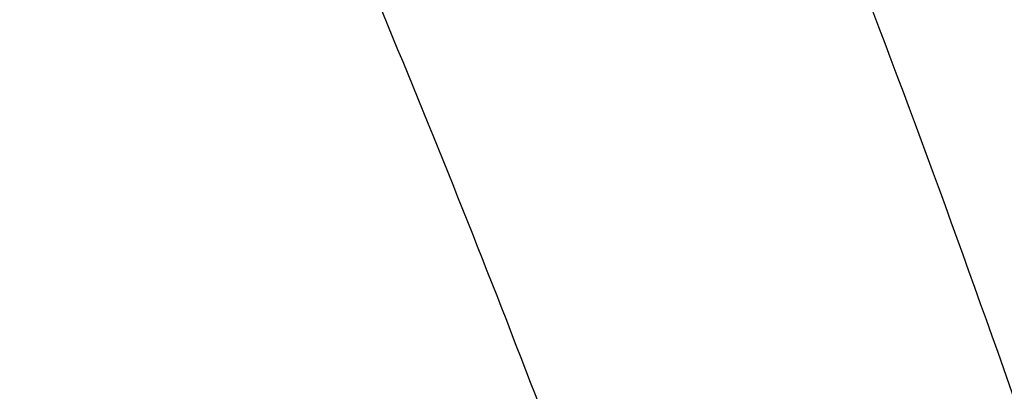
# Model space of a CAD drawing. Header units: millimetres. Extents: x 0 to 297, y 0 to 210.
# Tile 99 of 256: x 141.6951 to 141.7271, y 93.7447 to 93.7568. Entities that reach past the tile are written whole.
import ezdxf

# ---------------------------------------------------------------- set-up
doc = ezdxf.new("R2010")
doc.units = ezdxf.units.MM
doc.header["$LTSCALE"] = 16.335
doc.layers.get('0').update_dxf_attribs({"linetype": 'CONTINUOUS'})
for name, color, linetype in [('01_GLOBAL', 7, 'CONTINUOUS'), ('INTFCLR_1', 7, 'CONTINUOUS'), ('INTFCLR_144815', 7, 'CONTINUOUS')]:
    doc.layers.add(name, color=color, linetype=linetype)

msp = doc.modelspace()

# ---------------------------------------------------------------- linework, layer by layer
at = {"color": 7, "linetype": 'Continuous'}
msp.add_circle((142.5788034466, 92.2083412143), 3.42, dxfattribs=at)
at = {"color": 9, "linetype": 'Continuous'}
msp.add_arc((142.5788034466, 92.2083412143), 3.3761688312, 92.9674534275, 177.0325465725, dxfattribs=at)
at = {"layer": '01_GLOBAL', "color": 7, "linetype": 'Continuous'}
msp.add_circle((142.5788034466, 92.2083412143), 3.465, dxfattribs=at)
at = {"layer": 'INTFCLR_1', "color": 6, "linetype": 'Continuous'}
for radius in [0.5431065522, 0.5161422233]:
    msp.add_arc((141.273551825, 93.5765928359), radius, 270, 90.00000002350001, dxfattribs=at)
at = {"layer": 'INTFCLR_1', "color": 9, "linetype": 'Continuous'}
msp.add_arc((141.273551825, 93.5765928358), 0.4693968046, 20.8695998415, 24.2438267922, dxfattribs=at)
for points, knots in [([(141.7564146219, 93.4086508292), (141.7574831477, 93.41155839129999), (141.7595771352, 93.4174295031), (141.7635668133, 93.42933601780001), (141.7700402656, 93.45070775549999), (141.7760428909, 93.4757920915), (141.7800065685, 93.49821100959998), (141.7816728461, 93.5096585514), (141.7825328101, 93.5162796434), (141.7845176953, 93.5329021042), (141.7865801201, 93.56130459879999), (141.786249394, 93.5948145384), (141.7846909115, 93.6165304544), (141.783710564, 93.6265576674), (141.7829887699, 93.6332267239), (141.7807586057, 93.6512265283), (141.7756949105, 93.6800492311), (141.7683980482, 93.70818923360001), (141.7631787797, 93.72489102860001), (141.7612158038, 93.7308650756), (141.7582294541, 93.7396651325), (141.7514922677, 93.75806300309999), (141.7398577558, 93.7850653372), (141.7266081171, 93.8105758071), (141.7173713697, 93.8262776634), (141.7130543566, 93.8332672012), (141.7101864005, 93.83782329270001), (141.7024300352, 93.84980584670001), (141.6894327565, 93.86819606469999), (141.6713790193, 93.8905837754), (141.6560874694, 93.9073650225), (141.64540551, 93.9180914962), (141.6394993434, 93.9237707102), (141.6313044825, 93.931429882), (141.6198341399, 93.9414587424), (141.6074179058, 93.951189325), (141.5999877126, 93.9564732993), (141.5969902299, 93.95850233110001), (141.595231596, 93.95966887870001), (141.5931919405, 93.96097975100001), (141.5909359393, 93.9623581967), (141.5889565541, 93.9634935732), (141.587260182, 93.9643827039), (141.5858677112, 93.96502951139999), (141.5847587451, 93.9654250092), (141.5839916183, 93.9656040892), (141.5833474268, 93.9655067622), (141.5832219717, 93.96490050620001), (141.5835311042, 93.9642303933), (141.5840679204, 93.963301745), (141.5849352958, 93.96213278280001), (141.5860911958, 93.9607075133), (141.587545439, 93.9590358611), (141.5892822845, 93.9571169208), (141.5909074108, 93.95536848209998), (141.5923395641, 93.9538455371), (141.5948337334, 93.9512100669), (141.5989725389, 93.94688354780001), (141.6073909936, 93.9380497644), (141.6165855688, 93.9281391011), (141.6249614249, 93.9186667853), (141.6301387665, 93.9126434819), (141.6384641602, 93.90275559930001), (141.6512098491, 93.88673181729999), (141.6679191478, 93.8634190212), (141.680013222, 93.8443873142), (141.6879313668, 93.83084055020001), (141.6933038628, 93.8213126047), (141.702572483, 93.8039212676), (141.7149508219, 93.7776586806), (141.7234902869, 93.75576266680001), (141.7274621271, 93.7444100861)], [0, 0, 0, 0, 0.0103790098, 0.0208837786, 0.0420711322, 0.08518383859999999, 0.1071959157, 0.1183352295, 0.1239409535, 0.1295662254, 0.1744257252, 0.2192335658, 0.2417179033, 0.2473538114, 0.2529901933, 0.2641930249, 0.3081221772, 0.3509242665, 0.3614865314, 0.3667493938, 0.3719931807, 0.3926229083, 0.4323809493, 0.4704125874, 0.488853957, 0.4934075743, 0.4979380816, 0.506891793, 0.541232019, 0.5733300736, 0.6031972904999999, 0.6172524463, 0.624045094, 0.6306497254, 0.6548348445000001, 0.6750681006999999, 0.6834748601, 0.6853777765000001, 0.68719583, 0.6905456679, 0.6935010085, 0.6960526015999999, 0.698191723, 0.6999112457, 0.7012080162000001, 0.7020916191, 0.7026257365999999, 0.703100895, 0.7038825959, 0.7050751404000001, 0.7066972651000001, 0.7087491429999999, 0.7112254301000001, 0.7141189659, 0.7174213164, 0.7192231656, 0.7211235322, 0.729579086, 0.7392841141, 0.7620097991, 0.7748694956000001, 0.7816475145, 0.7886215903, 0.818178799, 0.8502213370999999, 0.88468242, 0.8936821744, 0.9027945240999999, 0.9213302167, 0.9597016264, 1, 1, 1, 1]), ([(141.7358975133, 93.7436438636), (141.7318460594, 93.75494918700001), (141.7231341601, 93.77675420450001), (141.7105173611, 93.8028824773), (141.701072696, 93.8201805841), (141.6955966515, 93.82965989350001), (141.6875212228, 93.8431449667), (141.6751867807, 93.86208759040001), (141.6581544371, 93.8852759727), (141.6451671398, 93.9012055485), (141.6366834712, 93.91103453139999), (141.6314052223, 93.91702430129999), (141.6228646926, 93.9264441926), (141.613493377, 93.93629262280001), (141.6049081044, 93.9450718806), (141.6006923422, 93.9493632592), (141.5981418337, 93.9519877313), (141.5966958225, 93.9534819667), (141.5943954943, 93.9559082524), (141.5923320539, 93.9580569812), (141.5877441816, 93.9635930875), (141.589474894, 93.9635928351)], [0, 0, 0, 0, 0.1351411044, 0.2639657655, 0.326251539, 0.3568857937, 0.3871506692, 0.5031238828, 0.6110823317, 0.7107727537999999, 0.7343091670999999, 0.7571888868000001, 0.8006105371, 0.8773801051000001, 0.9101731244, 0.9387430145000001, 0.9451630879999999, 0.9512497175, 0.9624026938, 0.9805243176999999, 1, 1, 1, 1]), ([(141.589474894, 93.9635928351), (141.5901302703, 93.9635927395), (141.5934664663, 93.96227294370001), (141.5972968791, 93.9600325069), (141.6010154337, 93.95769364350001), (141.6028021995, 93.9565296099), (141.6058484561, 93.95450638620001), (141.6133970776, 93.94924141), (141.6260174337, 93.93955065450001), (141.6376862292, 93.9295595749), (141.6460232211, 93.9219302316), (141.6520280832, 93.91627713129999), (141.6628847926, 93.9056050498), (141.6784293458, 93.8889099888), (141.6967876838, 93.8666341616), (141.7100118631, 93.8483278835), (141.7179037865, 93.83639944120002), (141.7208202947, 93.8318664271), (141.7252087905, 93.8249149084), (141.734595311, 93.80930459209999), (141.748064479, 93.7839377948), (141.7598995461, 93.7570716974), (141.766753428, 93.7387640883), (141.7697904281, 93.7300101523), (141.7717861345, 93.7240691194), (141.7770905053, 93.7074658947), (141.7845086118, 93.67948795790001), (141.7896594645, 93.6508151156), (141.7919274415, 93.6329110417), (141.7926613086, 93.62627893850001), (141.793657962, 93.61630821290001), (141.795242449, 93.59471460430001), (141.7955788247, 93.5613875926), (141.7934815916, 93.5331432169), (141.7914638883, 93.5166159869), (141.7905895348, 93.51003151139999), (141.788895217, 93.4986462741), (141.7848639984, 93.4763451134), (141.7787596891, 93.4513974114), (141.7721799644, 93.4301501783), (141.768123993, 93.4183101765), (141.7659952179, 93.41247182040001), (141.7649089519, 93.40958046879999)], [0, 0, 0, 0, 0.0031306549, 0.0166311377, 0.0214593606, 0.0240790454, 0.0268205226, 0.0389267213, 0.0680356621, 0.1027866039, 0.1122691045, 0.1220183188, 0.1421809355, 0.1849822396, 0.2309158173, 0.2799873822, 0.2927706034, 0.2992370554, 0.3057353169, 0.3320403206, 0.3862319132, 0.4428084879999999, 0.4721383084, 0.4795908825, 0.487069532, 0.5020757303, 0.5628487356, 0.6251729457, 0.6410612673, 0.6490543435, 0.6570463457, 0.6889269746, 0.7524526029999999, 0.8160592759, 0.8240370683, 0.8319876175, 0.8477879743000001, 0.8790177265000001, 0.9402188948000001, 0.970317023, 0.9852457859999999, 1, 1, 1, 1]), ([(141.7253905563, 93.6877906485), (141.724973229, 93.6893901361), (141.7243076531, 93.6917758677), (141.7233398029, 93.6949255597), (141.7218420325, 93.6995075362), (141.71935493, 93.70610872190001), (141.7163531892, 93.7124181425), (141.7141387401, 93.7163786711), (141.7126401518, 93.71889539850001), (141.7099336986, 93.7230254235), (141.7056479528, 93.7283995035), (141.7011888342, 93.7325606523), (141.6980236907, 93.734972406), (141.695867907, 93.73648312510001), (141.6919530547, 93.73889649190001), (141.6859110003, 93.74171273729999), (141.6801357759, 93.7434979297), (141.6761363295, 93.74444243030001), (141.6733675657, 93.74502009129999), (141.6683827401, 93.7458769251), (141.6610182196, 93.74667350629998), (141.653474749, 93.74705854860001), (141.6480509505, 93.74718271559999), (141.6448667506, 93.74721970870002), (141.6399940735, 93.7472449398), (141.6326138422, 93.74717676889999), (141.6226920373, 93.74696573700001), (141.6160338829, 93.74678616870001), (141.6126829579, 93.7466869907)], [0, 0, 0, 0, 0.0346278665, 0.051871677, 0.0690216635, 0.135606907, 0.1994957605, 0.215141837, 0.2306514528, 0.2608466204, 0.3185308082, 0.3741944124, 0.3880448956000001, 0.4018755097, 0.4293241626, 0.4842905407, 0.5409817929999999, 0.5556132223, 0.5703744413, 0.6002237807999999, 0.6615312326, 0.7254044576, 0.7584008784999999, 0.7751754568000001, 0.7921112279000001, 0.8604747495, 0.9297738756, 1, 1, 1, 1])]:
    msp.add_open_spline(points, degree=3, knots=knots, dxfattribs=at)
at = {"layer": 'INTFCLR_1', "color": 6, "linetype": 'Continuous'}
for points, knots in [([(141.6277114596, 93.9635928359), (141.62722335, 93.9635928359), (141.6272941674, 93.9616186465), (141.6286240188, 93.9602168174), (141.6303773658, 93.9574436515), (141.6330579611, 93.9541787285), (141.636536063, 93.9498851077), (141.6409148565, 93.9446589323), (141.6460561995, 93.938503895), (141.6515635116, 93.9318371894), (141.6570035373, 93.92513003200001), (141.6620669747, 93.9187433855), (141.6667156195, 93.9127488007), (141.6709428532, 93.907173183), (141.6747632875, 93.9020253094), (141.678203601, 93.89729346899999), (141.6812975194, 93.892957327), (141.684076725, 93.8889918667), (141.6865629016, 93.8853864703), (141.6887839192, 93.8821174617), (141.6907670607, 93.879157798), (141.6925435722, 93.87647309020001), (141.6941233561, 93.874058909), (141.6955259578, 93.8718932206), (141.6967707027, 93.86995357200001), (141.6978866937, 93.8681999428), (141.6988796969, 93.86662771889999), (141.6997620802, 93.86522135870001), (141.7005836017, 93.8639042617), (141.7014128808, 93.86256652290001), (141.7023097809, 93.86111046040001), (141.7032931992, 93.8595026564), (141.7043734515, 93.85772284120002), (141.7055619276, 93.8557478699), (141.706875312, 93.8535443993), (141.7083246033, 93.8510862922), (141.7099237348, 93.84834019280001), (141.7116817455, 93.8452798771), (141.7136163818, 93.8418602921), (141.7157436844, 93.8380349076), (141.7180830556, 93.833744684), (141.7206593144, 93.82891480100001), (141.7234900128, 93.82347305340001), (141.726590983, 93.8173359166), (141.7299816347, 93.810401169), (141.7336899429, 93.8025259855), (141.7377398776, 93.7935382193), (141.7421529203, 93.78321811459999), (141.7469453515, 93.7713014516), (141.7521299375, 93.7574106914), (141.7576364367, 93.74122679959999), (141.7631009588, 93.7231958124), (141.7681397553, 93.7040775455), (141.7724835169, 93.68473862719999), (141.7760959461, 93.6653468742), (141.7789762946, 93.645979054), (141.7811396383, 93.6266321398), (141.78259316, 93.6073517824), (141.7833500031, 93.5881192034), (141.7834187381, 93.5689647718), (141.782807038, 93.54987085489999), (141.7815194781, 93.5308399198), (141.7795595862, 93.51188722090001), (141.7769236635, 93.4929746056), (141.7736112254, 93.47412732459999), (141.7696058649, 93.4553044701), (141.7649044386, 93.43652991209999), (141.7595680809, 93.41806413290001), (141.7539109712, 93.4008043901), (141.7483372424, 93.3854818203), (141.7431614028, 93.3723954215), (141.7384031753, 93.3611505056), (141.7340415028, 93.3514143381), (141.7300563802, 93.34293319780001), (141.7264192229, 93.3354991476), (141.7231040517, 93.3289574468), (141.7200858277, 93.32318225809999), (141.7173473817, 93.3180790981), (141.7148681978, 93.3135654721), (141.7126227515, 93.30956018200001), (141.7105887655, 93.305996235), (141.7087453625, 93.3028169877), (141.7070795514, 93.29998482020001), (141.705579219, 93.29746570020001), (141.7042282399, 93.2952218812), (141.7030062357, 93.2932118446), (141.701896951, 93.29140311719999), (141.7008702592, 93.2897422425), (141.6998448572, 93.28809591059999), (141.698741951, 93.2863382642), (141.697495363, 93.2843681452), (141.6960930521, 93.28217288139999), (141.6945138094, 93.27972619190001), (141.6927331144, 93.2769994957), (141.6907308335, 93.2739717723), (141.6884841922, 93.27062245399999), (141.6859642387, 93.26692415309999), (141.6831423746, 93.2628508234), (141.6799866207, 93.2583791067), (141.6764721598, 93.2534967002), (141.6725652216, 93.248182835), (141.668231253, 93.2424190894), (141.6634587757, 93.2362207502), (141.6582464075, 93.2296072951), (141.6526341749, 93.2226555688), (141.646910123, 93.21570810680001), (141.6415439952, 93.20927720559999), (141.6369559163, 93.20380754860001), (141.633315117, 93.19932400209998), (141.6305101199, 93.19592415), (141.6286771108, 93.1930397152), (141.6273060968, 93.1916061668), (141.6272194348, 93.1895928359), (141.6277114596, 93.1895928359)], [0, 0, 0, 0, 0.0017146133, 0.0041239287, 0.0077631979, 0.0127375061, 0.019147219, 0.0271011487, 0.0367138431, 0.0473099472, 0.0574795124, 0.0670486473, 0.07593967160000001, 0.0841262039, 0.0916267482, 0.0984583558, 0.1046766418, 0.1103381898, 0.1154683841, 0.1200606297, 0.1242209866, 0.1279830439, 0.1313690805, 0.1343557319, 0.1370466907, 0.1394649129, 0.141657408, 0.1435788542, 0.1452969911, 0.147110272, 0.1491076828, 0.1513042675, 0.1537308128, 0.1564212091, 0.1594011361, 0.1627417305, 0.1664450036, 0.1705638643, 0.1751393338, 0.1802462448, 0.1859394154, 0.1923045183, 0.1994748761, 0.2074861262, 0.2164579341, 0.2265900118, 0.2380620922, 0.2510852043, 0.2660147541, 0.2831767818, 0.3031618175, 0.3260557, 0.3493456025, 0.3725974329, 0.3956655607, 0.4186206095, 0.4413650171, 0.4640353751, 0.4865253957, 0.5089623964, 0.531306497, 0.5536180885, 0.5759523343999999, 0.598223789, 0.6206818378, 0.6431588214, 0.6658101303, 0.6886542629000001, 0.710664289, 0.7296002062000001, 0.7459208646, 0.7600932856, 0.7724882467, 0.7833944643, 0.793008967, 0.8015592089, 0.8091555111, 0.8158987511, 0.8219029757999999, 0.8272448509, 0.832028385, 0.8363175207, 0.8401542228, 0.8435703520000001, 0.8466171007, 0.8493545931, 0.8518335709, 0.8540704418, 0.8562135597, 0.8586467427, 0.8613594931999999, 0.864403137, 0.8677972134, 0.87158895, 0.8758429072, 0.8805481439, 0.8857559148, 0.8915631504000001, 0.8979547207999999, 0.9049814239, 0.9126947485, 0.9211229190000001, 0.9303127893, 0.9401736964, 0.9507020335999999, 0.9616958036, 0.9717974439, 0.9801138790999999, 0.9868020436, 0.9920080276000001, 0.9957951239, 0.9982716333, 1, 1, 1, 1]), ([(141.6277114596, 93.1895928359), (141.628171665, 93.1895928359), (141.6293857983, 93.19006169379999), (141.6315047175, 93.19118839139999), (141.6344755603, 93.1931057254), (141.6382959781, 93.1958294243), (141.6430293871, 93.1994736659), (141.6486619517, 93.204090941), (141.6548706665, 93.2094848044), (141.6611699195, 93.2152477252), (141.6671157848, 93.2209450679), (141.6725640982, 93.22637349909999), (141.6775235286, 93.2314965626), (141.6820174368, 93.23628843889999), (141.6860792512, 93.24074344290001), (141.6897364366, 93.2448601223), (141.6930192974, 93.248641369), (141.695970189, 93.25211257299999), (141.6986132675, 93.2552811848), (141.7009775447, 93.25816358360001), (141.7030883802, 93.2607771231), (141.7049778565, 93.2631493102), (141.7066938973, 93.26533073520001), (141.7083843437, 93.267503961), (141.7101852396, 93.2698473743), (141.7120971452, 93.2723692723), (141.7139888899, 93.2749001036), (141.7158471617, 93.2774191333), (141.7177807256, 93.2800762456), (141.719921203, 93.2830619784), (141.7223135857, 93.2864552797), (141.7249869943, 93.2903210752), (141.7279695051, 93.29472983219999), (141.7312859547, 93.2997545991), (141.7349620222, 93.3054853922), (141.739037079, 93.3120481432), (141.7435494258, 93.3195877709), (141.7485344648, 93.32828125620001), (141.7540294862, 93.3383627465), (141.760066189, 93.3501066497), (141.766684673, 93.36392390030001), (141.7737557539, 93.3800111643), (141.780825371, 93.39786298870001), (141.7874356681, 93.4166847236), (141.7933066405, 93.4357633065), (141.7983875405, 93.454912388), (141.8026952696, 93.4741114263), (141.8062277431, 93.4932588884), (141.8090134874, 93.5124067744), (141.811058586, 93.53147350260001), (141.8123825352, 93.5504894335), (141.8129971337, 93.5694357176), (141.8129122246, 93.5883156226), (141.8121342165, 93.6071403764), (141.8106673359, 93.62589803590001), (141.8085112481, 93.6445966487), (141.8056642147, 93.6632334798), (141.8021262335, 93.68178000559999), (141.7978831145, 93.7002777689), (141.7929277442, 93.71870359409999), (141.7872355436, 93.7370788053), (141.7808222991, 93.75530999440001), (141.7739442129, 93.77270942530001), (141.7670434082, 93.78846903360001), (141.7605810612, 93.8020326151), (141.7546880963, 93.8135696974), (141.7493295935, 93.823472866), (141.7444701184, 93.8320171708), (141.7400702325, 93.83943301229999), (141.7360941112, 93.8458959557), (141.7325006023, 93.8515538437), (141.7292596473, 93.8565142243), (141.726339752, 93.8608753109), (141.7237187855, 93.86470654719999), (141.7213647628, 93.8680818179), (141.7192605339, 93.87104888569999), (141.717372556, 93.87367216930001), (141.7156764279, 93.8759981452), (141.7140548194, 93.87819543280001), (141.7123690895, 93.88045363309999), (141.7105117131, 93.88291035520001), (141.7085985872, 93.8854056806), (141.7066793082, 93.8878747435), (141.7047357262, 93.8903431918), (141.7026024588, 93.8930148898), (141.7002196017, 93.8959525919), (141.69755058, 93.8991866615), (141.6945697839, 93.9027308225), (141.6912418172, 93.90660370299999), (141.6875371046, 93.9108152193), (141.6834171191, 93.91537787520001), (141.6788518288, 93.92028969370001), (141.6738154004, 93.9255385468), (141.6682758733, 93.9311042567), (141.6622344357, 93.93693821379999), (141.6557918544, 93.9428789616), (141.6493931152, 93.94847737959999), (141.6435362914, 93.95331061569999), (141.6386043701, 93.9571286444), (141.6346411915, 93.9599686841), (141.6315795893, 93.9619541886), (141.6294126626, 93.96311226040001), (141.6281767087, 93.9635928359), (141.6277114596, 93.9635928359)], [0, 0, 0, 0, 0.0015510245, 0.0042404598, 0.008161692, 0.0134191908, 0.0200669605, 0.0282845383, 0.0379646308, 0.04778133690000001, 0.0570562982, 0.0657163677, 0.0737008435, 0.0810864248, 0.08785639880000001, 0.09401872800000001, 0.09964461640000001, 0.1047327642, 0.1093734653, 0.1135510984, 0.1172970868, 0.1206958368, 0.1237721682, 0.1266512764, 0.1299751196, 0.1337328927, 0.1373171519, 0.1406241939, 0.1442827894, 0.1483924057, 0.1530055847, 0.1582756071, 0.1642330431, 0.1709447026, 0.1785661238, 0.1871788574, 0.1969791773, 0.2081785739, 0.2209513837, 0.2356728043, 0.2526768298, 0.2725784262, 0.2948857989, 0.3173719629, 0.3397942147, 0.362144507, 0.3841260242, 0.4060931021, 0.4277499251, 0.4493238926, 0.4707068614, 0.4919794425, 0.5131973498, 0.5343237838, 0.5554641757, 0.5765947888, 0.5977467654, 0.6189899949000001, 0.6402145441, 0.6616941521, 0.6832817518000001, 0.7050322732, 0.7268136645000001, 0.7463228, 0.7630041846, 0.7774428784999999, 0.7899800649, 0.8009502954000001, 0.8105690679, 0.8190401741, 0.8265233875, 0.8331581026, 0.8390096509, 0.8442114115, 0.8488026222, 0.8528784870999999, 0.8564706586, 0.8596954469, 0.8625805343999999, 0.8656744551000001, 0.8691928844, 0.8729603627, 0.8762716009, 0.879732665, 0.8835489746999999, 0.8877941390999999, 0.8924809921, 0.8976810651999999, 0.9034017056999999, 0.9096904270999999, 0.916584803, 0.9241199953, 0.932290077, 0.9411002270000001, 0.9505839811, 0.960593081, 0.9706330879, 0.9792338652, 0.9861845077, 0.991642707, 0.9956806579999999, 0.9984319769, 1, 1, 1, 1])]:
    msp.add_open_spline(points, degree=3, knots=knots, dxfattribs=at)
at = {"layer": 'INTFCLR_144815', "color": 6, "linetype": 'Continuous'}
for radius in [0.5743020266, 0.5472855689]:
    msp.add_circle((141.273551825, 93.5765928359), radius, dxfattribs=at)
for radius, start, end in [(0.7917112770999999, 313.9937911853, 154.5150993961), (0.7647112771, 312.9543589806, 154.5144414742), (0.73941501, 282.2440355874, 71.2863570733), (0.5834285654, 308.490992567, 51.50900743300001), (0.6104450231, 316.9838592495, 43.0161407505), (0.5760164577, 313.9992414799, 46.00075850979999)]:
    msp.add_arc((141.273551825, 93.5765928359), radius, start, end, dxfattribs=at)
at = {"layer": 'INTFCLR_144815', "color": 9, "linetype": 'Continuous'}
for centre, radius, start, end in [((141.273551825, 93.5765928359), 0.7345008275, 292.4997540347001, 54.0964566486), ((141.2735550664, 93.5765943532), 0.6625959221, 292.4997540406, 54.09645665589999), ((141.2735749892, 93.5765983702), 0.6513931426, 311.2505121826, 48.7494878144), ((141.2735518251, 93.5765928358), 0.5937131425, 314.0862202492, 45.9137797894), ((141.273551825, 93.5765928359), 0.5795156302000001, 313.8592910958, 46.1407088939), ((141.273551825, 93.5765928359), 0.5757241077, 314.0319604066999, 45.9680396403)]:
    msp.add_arc(centre, radius, start, end, dxfattribs=at)
at = {"layer": 'INTFCLR_144815', "color": 6, "linetype": 'Continuous'}
for points, knots in [([(141.8173538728, 93.5765928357), (141.8173538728, 93.5794212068), (141.8173118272, 93.58507865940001), (141.8171225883, 93.5935644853), (141.8168070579, 93.60205032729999), (141.8163650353, 93.6105362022), (141.8157962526, 93.61902194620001), (141.8151003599, 93.62750751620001), (141.8142769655, 93.63599250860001), (141.8133255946, 93.64447672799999), (141.8122457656, 93.6529594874), (141.8110369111, 93.66144038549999), (141.8096985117, 93.66991834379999), (141.8082299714, 93.6783925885), (141.8066308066, 93.6868615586), (141.8049004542, 93.6953240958), (141.8030385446, 93.70377809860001), (141.80104466, 93.7122218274), (141.7989186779, 93.72065246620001), (141.7966604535, 93.7290675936), (141.7942702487, 93.73746360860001), (141.7917483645, 93.74583724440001), (141.789095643, 93.7541839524), (141.7863130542, 93.762499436), (141.7834022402, 93.7707781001), (141.7803651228, 93.77901440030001), (141.7772043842, 93.7872016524), (141.7739232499, 93.79533281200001), (141.7705257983, 93.8033998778), (141.767016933, 93.8113941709), (141.763402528, 93.81930619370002), (141.7596895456, 93.82712558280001), (141.7558861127, 93.83484115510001), (141.7520015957, 93.8424409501), (141.7480466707, 93.84991227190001), (141.744033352, 93.8572417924), (141.7399749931, 93.86441567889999), (141.7358862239, 93.87141979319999), (141.7317828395, 93.8782399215), (141.7276816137, 93.8848620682), (141.7236000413, 93.8912727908), (141.7195560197, 93.89745955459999), (141.7155674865, 93.9034110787), (141.7116520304, 93.9091176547), (141.7078264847, 93.9145714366), (141.7041065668, 93.91976662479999), (141.7005065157, 93.9246996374), (141.6970389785, 93.92936893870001), (141.6937149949, 93.93377478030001), (141.690544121, 93.9379188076), (141.6875338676, 93.941804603), (141.6846894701, 93.9454377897), (141.6820136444, 93.94882619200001), (141.6795073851, 93.95197874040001), (141.6771704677, 93.9549048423), (141.6750020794, 93.95761363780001), (141.6730008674, 93.9601140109), (141.6711651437, 93.962414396), (141.669493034, 93.9645226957), (141.6679826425, 93.96644604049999), (141.666632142, 93.9681910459), (141.6654391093, 93.9697636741), (141.6644023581, 93.97117020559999), (141.6635160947, 93.972414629), (141.6627882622, 93.97350604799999), (141.6621863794, 93.9744363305), (141.6617182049, 93.9753981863), (141.6610997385, 93.9761994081), (141.6615040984, 93.97708787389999), (141.6617698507, 93.97709267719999)], [0, 0, 0, 0, 0.0193136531, 0.0386315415, 0.05795820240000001, 0.0772974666, 0.0966541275, 0.1160313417, 0.1354339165, 0.1548642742, 0.1743271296, 0.1938240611, 0.2133596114, 0.2329339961, 0.2525510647, 0.2722100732, 0.2919141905, 0.3116608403, 0.3314519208, 0.351283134, 0.3711547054, 0.3910601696, 0.4109974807, 0.4309575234, 0.4509352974, 0.4709189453, 0.4908990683, 0.5108615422, 0.5307908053, 0.5506690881, 0.5704756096, 0.5901867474, 0.6097758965, 0.6292133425, 0.6484663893, 0.6674992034, 0.6862731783, 0.7047472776, 0.7228785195, 0.7406226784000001, 0.7579352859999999, 0.7747726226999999, 0.7910927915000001, 0.8068568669, 0.8220298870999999, 0.8365818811, 0.8504883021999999, 0.8637310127, 0.8762964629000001, 0.8881752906, 0.8993620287, 0.9098612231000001, 0.9196832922, 0.928844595, 0.9373624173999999, 0.9452545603, 0.952538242, 0.9592315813, 0.9653514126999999, 0.970913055, 0.9759307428, 0.980418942, 0.9843915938, 0.9878631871, 0.9908472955, 0.9933569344, 0.9954053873, 0.9981850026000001, 1, 1, 1, 1]), ([(141.6746009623, 93.1760929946), (141.6743294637, 93.1760979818), (141.6739346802, 93.1770195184), (141.6745467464, 93.1778388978), (141.6750158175, 93.17883374), (141.6756162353, 93.1797931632), (141.6763427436, 93.18091902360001), (141.6772268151, 93.1822020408), (141.6782605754, 93.1836515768), (141.6794495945, 93.1852715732), (141.6807951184, 93.18706860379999), (141.6822994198, 93.18904864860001), (141.6839649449, 93.1912193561), (141.6857956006, 93.1935906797), (141.6877946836, 93.1961725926), (141.6899625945, 93.1989721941), (141.6922956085, 93.2019921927), (141.6947877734, 93.2052332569), (141.6974360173, 93.20870055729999), (141.7002434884, 93.21240829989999), (141.7032142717, 93.2163732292), (141.7063442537, 93.22060254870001), (141.7096232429, 93.2250961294), (141.7130388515, 93.22985135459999), (141.7165811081, 93.2348694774), (141.7202374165, 93.2401484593), (141.7239937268, 93.2456843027), (141.7278347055, 93.251470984), (141.731743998, 93.2575005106), (141.735704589, 93.26376313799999), (141.7396991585, 93.2702476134), (141.7437104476, 93.2769414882), (141.7477216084, 93.28383147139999), (141.7517165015, 93.2909037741), (141.7556799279, 93.2981444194), (141.7595977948, 93.3055395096), (141.7634572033, 93.3130754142), (141.767246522, 93.3207389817), (141.7709553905, 93.32851766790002), (141.7745746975, 93.3363996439), (141.7780965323, 93.3443738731), (141.7815140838, 93.35243008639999), (141.7848215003, 93.3605586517), (141.7880144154, 93.3687521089), (141.7910827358, 93.3769863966), (141.7940232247, 93.38525192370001), (141.7968372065, 93.39355072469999), (141.7995279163, 93.40189302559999), (141.8020958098, 93.4102817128), (141.8045374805, 93.4187064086), (141.8068514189, 93.42716225), (141.8090350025, 93.4356385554), (141.811086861, 93.444127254), (141.8130074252, 93.4526268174), (141.8147973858, 93.4611370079), (141.8164574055, 93.4696578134), (141.8179878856, 93.4781882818), (141.8193889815, 93.4867260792), (141.8206608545, 93.49526836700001), (141.8218038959, 93.5038134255), (141.8228186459, 93.5123607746), (141.8237055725, 93.5209097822), (141.8244651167, 93.5294599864), (141.8250976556, 93.5380107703), (141.8256035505, 93.54656205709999), (141.825983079, 93.55511352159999), (141.8262364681, 93.5636652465), (141.8263638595, 93.57221696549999), (141.8263653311, 93.5807687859), (141.8262408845, 93.58932047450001), (141.825990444, 93.5978721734), (141.8256138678, 93.6064236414), (141.8251109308, 93.61497493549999), (141.8244813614, 93.6235256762), (141.8237248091, 93.6320757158), (141.8228408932, 93.64062454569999), (141.821829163, 93.64917180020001), (141.8206891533, 93.6577167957), (141.8194203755, 93.6662587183), (141.8180223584, 93.67479645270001), (141.8164946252, 93.6833288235), (141.8148367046, 93.6918545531), (141.8130483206, 93.7003713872), (141.8111294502, 93.708876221), (141.8090801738, 93.7173660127), (141.8069004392, 93.7258386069), (141.8045900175, 93.7342926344), (141.8021489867, 93.7427256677), (141.7995780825, 93.7511333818), (141.7968786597, 93.7595102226), (141.794052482, 93.76785030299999), (141.7911015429, 93.7761479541), (141.7880284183, 93.78439680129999), (141.7848363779, 93.7925896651), (141.7815294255, 93.8007186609), (141.7781123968, 93.8087751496), (141.7745910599, 93.8167496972), (141.7709722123, 93.8246320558), (141.7672637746, 93.83241116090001), (141.7634748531, 93.84007518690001), (141.7596157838, 93.8476116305), (141.7556981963, 93.85500733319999), (141.7517349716, 93.8622486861), (141.7477402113, 93.8693217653), (141.7437291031, 93.8762126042), (141.7397177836, 93.8829074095), (141.7357230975, 93.8893928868), (141.7317622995, 93.8956565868), (141.7278527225, 93.90168723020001), (141.7240113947, 93.9074750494), (141.7202546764, 93.9130120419), (141.7165979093, 93.9182921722), (141.7130551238, 93.92331147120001), (141.7096387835, 93.92806808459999), (141.7063596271, 93.93256220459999), (141.7032265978, 93.9367959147), (141.7002468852, 93.9407729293), (141.6974259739, 93.9444983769), (141.6947677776, 93.947978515), (141.6922747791, 93.9512204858), (141.689948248, 93.9542320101), (141.6877884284, 93.957021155), (141.6857947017, 93.9595961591), (141.6839658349, 93.96196516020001), (141.6823001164, 93.9641361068), (141.6807955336, 93.9661165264), (141.6794499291, 93.96791362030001), (141.6782609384, 93.9695336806), (141.6772266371, 93.97098359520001), (141.6763438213, 93.9722659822), (141.6756133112, 93.9733940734), (141.6750243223, 93.9743472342), (141.6745991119, 93.9751992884), (141.6741632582, 93.9759468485), (141.6741898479, 93.9770851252), (141.6746009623, 93.97709267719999)], [0, 0, 0, 0, 0.0009311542, 0.0023661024, 0.0034197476, 0.004708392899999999, 0.006238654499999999, 0.0080169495, 0.0100497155, 0.0123440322, 0.0149074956, 0.0177478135, 0.0208710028, 0.0242896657, 0.0280205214, 0.0320682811, 0.0364316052, 0.0411066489, 0.04608797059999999, 0.0513925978, 0.0570544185, 0.0630770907, 0.069434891, 0.0761294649, 0.08315356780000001, 0.09049758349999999, 0.0981493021, 0.1060937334, 0.1143137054, 0.1227901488, 0.1315025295, 0.1404294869, 0.1495493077, 0.1588404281, 0.1682819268, 0.1778537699, 0.1875370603, 0.197314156, 0.207168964, 0.217086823, 0.2270545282, 0.2370604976, 0.2470942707, 0.2571461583, 0.2672135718, 0.2772260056, 0.2872285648, 0.2972614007, 0.3072826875, 0.3173107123, 0.3273382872, 0.3373435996, 0.3473246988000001, 0.3572841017, 0.367223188, 0.3771444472, 0.387051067, 0.3969410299, 0.4068119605, 0.4166652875, 0.4265028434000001, 0.4363264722, 0.4461370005, 0.4559367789, 0.4657270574, 0.4755104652, 0.4852884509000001, 0.4950636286, 0.5048374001, 0.5146124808, 0.5243903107, 0.5341735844, 0.5439637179, 0.5537632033, 0.5635732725, 0.5733961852, 0.5832332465, 0.5930862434, 0.6029564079, 0.6128446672, 0.6227518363, 0.6326790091, 0.6426268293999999, 0.6525927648, 0.6625749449, 0.6725742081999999, 0.6825911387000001, 0.6926266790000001, 0.7026779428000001, 0.7127386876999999, 0.7228052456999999, 0.7328732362, 0.7429368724, 0.7529895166, 0.7630233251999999, 0.7730292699, 0.7829971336, 0.7929151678, 0.8027701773, 0.8125475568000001, 0.8222311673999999, 0.8318035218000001, 0.8412455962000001, 0.8505374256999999, 0.8596580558, 0.8685859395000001, 0.8772993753, 0.8857769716, 0.8939982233, 0.9019439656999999, 0.9095970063, 0.9169424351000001, 0.9239679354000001, 0.9306640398, 0.9370242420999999, 0.9430448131, 0.9487246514, 0.9540648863, 0.9590688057, 0.9637413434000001, 0.9680887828, 0.9721183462, 0.9758379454, 0.9792560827, 0.9823810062, 0.9852211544, 0.9877847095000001, 0.9900792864, 0.992112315, 0.993890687, 0.995421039, 0.9967097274, 0.9977633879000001, 0.9985900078, 1, 1, 1, 1]), ([(141.6367999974, 93.9635928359), (141.6364399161, 93.9635928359), (141.6363255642, 93.96223278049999), (141.6372569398, 93.961163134), (141.63838536, 93.9592337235), (141.640177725, 93.9569395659), (141.6424921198, 93.95397263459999), (141.6453817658, 93.950439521), (141.6488464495, 93.9462393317), (141.6528933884, 93.9413522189), (141.6575677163, 93.93566622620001), (141.6628623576, 93.9291331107), (141.6687637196, 93.92169221), (141.6752395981, 93.91329443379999), (141.6822044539, 93.9039472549), (141.6895907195, 93.89362696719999), (141.6972639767, 93.88240246), (141.7051198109, 93.8703058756), (141.7130153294, 93.8574437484), (141.7208404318, 93.84389146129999), (141.7284773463, 93.82976390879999), (141.7358420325, 93.8151435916), (141.7428534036, 93.8001349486), (141.7494631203, 93.78480120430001), (141.755622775, 93.7692287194), (141.7613102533, 93.75346066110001), (141.7665038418, 93.7375560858), (141.7711928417, 93.7215559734), (141.7753772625, 93.70547850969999), (141.7790480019, 93.6893825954), (141.7822197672, 93.6732368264), (141.7848866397, 93.6571045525), (141.7870606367, 93.6409506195), (141.7887417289, 93.6248260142), (141.7899368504, 93.6087188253), (141.7906506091, 93.59264376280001), (141.7908088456, 93.5819393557), (141.7908088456, 93.5765928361)], [0, 0, 0, 0, 0.0025344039, 0.005901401, 0.0109295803, 0.0177704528, 0.0265540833, 0.0373505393, 0.04991676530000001, 0.0648695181, 0.0820131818, 0.1017234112, 0.1240566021, 0.1488553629, 0.1763609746, 0.2060970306, 0.2381748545, 0.2720515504, 0.3076064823, 0.3443876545, 0.3821831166, 0.4206251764, 0.4595934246, 0.4987613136, 0.5381325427, 0.5774437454, 0.6167240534, 0.6558745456, 0.6947773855, 0.7336358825, 0.7720551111, 0.8105726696, 0.8487051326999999, 0.8867612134, 0.9246626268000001, 0.9623689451, 1, 1, 1, 1]), ([(141.6876600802, 93.9635928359), (141.6873876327, 93.9635928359), (141.6869901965, 93.9626640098), (141.6875708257, 93.9618304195), (141.6880138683, 93.96081402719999), (141.6885845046, 93.9598337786), (141.6892758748, 93.95868324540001), (141.6901180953, 93.95737211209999), (141.6911032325, 93.9558912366), (141.6922361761, 93.95423713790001), (141.693517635, 93.95240368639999), (141.6949495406, 93.9503850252), (141.696533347, 93.9481745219), (141.6982702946, 93.94576541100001), (141.7001613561, 93.9431504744), (141.702206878, 93.9403225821), (141.7044067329, 93.93727439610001), (141.7067598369, 93.9339990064), (141.7092643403, 93.9304896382), (141.7119171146, 93.9267403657), (141.7147138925, 93.9227459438), (141.7176489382, 93.9185023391), (141.7207150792, 93.9140067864), (141.7239035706, 93.9092581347), (141.7272041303, 93.90425699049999), (141.7306050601, 93.8990057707), (141.7340933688, 93.8935087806), (141.737654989, 93.8877721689), (141.7412750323, 93.881803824), (141.7449380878, 93.87561318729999), (141.7486285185, 93.8692110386), (141.7523307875, 93.8626091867), (141.7560297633, 93.8558201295), (141.759710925, 93.848856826), (141.7633605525, 93.841732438), (141.7669658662, 93.83446010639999), (141.7705151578, 93.82705267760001), (141.7739978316, 93.81952255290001), (141.7774044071, 93.81188158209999), (141.7807265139, 93.8041409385), (141.7839568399, 93.7963110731), (141.7870890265, 93.7884017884), (141.7901177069, 93.7804219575), (141.7930382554, 93.77237995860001), (141.7958469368, 93.7642830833), (141.7985405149, 93.75613842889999), (141.8011165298, 93.74795190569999), (141.8035728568, 93.7397293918), (141.8059080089, 93.7314755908), (141.8081207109, 93.7231952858), (141.8102101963, 93.71489212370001), (141.8121758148, 93.70656992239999), (141.814017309, 93.698231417), (141.8157344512, 93.6898796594), (141.8173273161, 93.68151664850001), (141.8187959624, 93.67314474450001), (141.8201406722, 93.66476527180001), (141.8213616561, 93.6563800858), (141.8224592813, 93.6479900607), (141.823433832, 93.6395966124), (141.8242856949, 93.6312001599), (141.8250151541, 93.62280178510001), (141.8256225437, 93.6144016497), (141.8261081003, 93.60600059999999), (141.8264720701, 93.59759857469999), (141.826714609, 93.58919624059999), (141.8268358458, 93.5807934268), (141.8268358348, 93.5723907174), (141.8267145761, 93.56398791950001), (141.8264720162, 93.55558560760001), (141.8261080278, 93.5471836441), (141.8256224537, 93.5387826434), (141.8250150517, 93.5303826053), (141.8242855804, 93.5219843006), (141.823433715, 93.5135879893), (141.8224591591, 93.5051946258), (141.8213615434, 93.496804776), (141.8201405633, 93.4884196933), (141.818795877, 93.48004042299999), (141.8173272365, 93.4716685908), (141.8157344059, 93.4633057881), (141.8140172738, 93.4549540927), (141.8121758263, 93.4466158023), (141.8102102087, 93.43829360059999), (141.8081207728, 93.4299906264), (141.805908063, 93.4217102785), (141.8035729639, 93.4134566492), (141.801116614, 93.4052340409), (141.7985406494, 93.3970476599), (141.7958470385, 93.38890288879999), (141.7930384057, 93.3808061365), (141.7901178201, 93.3727640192), (141.7870891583, 93.3647842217), (141.7839569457, 93.3568748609), (141.7807266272, 93.34904500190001), (141.7774045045, 93.3413043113), (141.7739979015, 93.33366327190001), (141.7705152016, 93.3261330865), (141.7669658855, 93.3187256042), (141.7633605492, 93.3114532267), (141.759710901, 93.30432879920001), (141.7560297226, 93.2973654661), (141.7523307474, 93.29057641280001), (141.748628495, 93.2839745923), (141.7449380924, 93.2775724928), (141.7412750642, 93.27138190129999), (141.737655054, 93.2654136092), (141.7340934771, 93.2596770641), (141.7306052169, 93.25418014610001), (141.7272043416, 93.24892900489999), (141.7239038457, 93.2439279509), (141.7207154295, 93.2391794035), (141.7176493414, 93.23468391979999), (141.7147143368, 93.23044036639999), (141.7119175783, 93.226445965), (141.7092648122, 93.2226966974), (141.7067603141, 93.2191873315), (141.7044071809, 93.2159118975), (141.702207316, 93.21286369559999), (141.700161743, 93.2100357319), (141.6982706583, 93.2074207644), (141.6965336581, 93.2050115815), (141.6949498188, 93.2028010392), (141.6935178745, 93.2007823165), (141.6922363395, 93.1989487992), (141.691103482, 93.19729470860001), (141.6901178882, 93.1958135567), (141.6892769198, 93.1945030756), (141.6885816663, 93.193350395), (141.6880221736, 93.19237622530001), (141.6876198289, 93.19150727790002), (141.6872095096, 93.190741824), (141.687244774, 93.1895928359), (141.6876600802, 93.1895928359)], [0, 0, 0, 0, 0.0009748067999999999, 0.0024843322, 0.0035889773, 0.0049377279, 0.0065370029, 0.0083930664, 0.0105121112, 0.0129009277, 0.0155662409, 0.0185155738, 0.0217561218, 0.0252958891, 0.029142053, 0.0333024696, 0.0377835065, 0.0425919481, 0.0477324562, 0.0532095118, 0.059024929, 0.0651792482, 0.071670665, 0.0784946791, 0.0856442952, 0.09310988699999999, 0.1008792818, 0.1089378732, 0.1172690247, 0.1258543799, 0.1346742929, 0.1437082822, 0.1529356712, 0.1623360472, 0.1718891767, 0.1815756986, 0.1913773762, 0.2012771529, 0.211259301, 0.2213094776, 0.2314148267, 0.2415638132, 0.2517458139, 0.2619526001, 0.2721754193, 0.2824085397, 0.2926450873, 0.3028812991, 0.3131119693, 0.3233349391, 0.3335463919, 0.3437455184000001, 0.3539296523, 0.3640990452, 0.3742517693, 0.3843890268, 0.3945097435, 0.4046157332, 0.4147062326, 0.4247836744, 0.4348478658, 0.4449015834, 0.4549448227, 0.4649806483, 0.4750093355, 0.4850340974, 0.4950553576, 0.5050763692, 0.5150976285, 0.5251223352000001, 0.5351510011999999, 0.5451866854, 0.5552299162, 0.5652834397, 0.5753475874, 0.5854247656, 0.5955152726, 0.6056208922, 0.6157416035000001, 0.6258785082, 0.6360313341, 0.6462002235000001, 0.6563845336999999, 0.6665832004, 0.6767949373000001, 0.6870173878, 0.6972484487, 0.7074841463, 0.7177211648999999, 0.7279537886, 0.7381770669, 0.7483834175, 0.7585658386, 0.7687147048, 0.7788200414, 0.7888703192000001, 0.7988525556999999, 0.8087524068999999, 0.8185541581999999, 0.8282407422, 0.8377939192, 0.8471943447, 0.8564217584, 0.8654556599, 0.8742755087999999, 0.8828608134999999, 0.8911918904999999, 0.8992503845, 0.907019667, 0.9144851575, 0.9216346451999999, 0.9284584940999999, 0.9349497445, 0.9411040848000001, 0.9469194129, 0.9523964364, 0.9575370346, 0.9623454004, 0.9668266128, 0.9709869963, 0.9748333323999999, 0.9783730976, 0.9816137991, 0.9845631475, 0.9872286, 0.9896174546, 0.9917366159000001, 0.9935927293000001, 0.995192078, 0.9965408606, 0.9976455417, 0.9985140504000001, 1, 1, 1, 1]), ([(141.8279920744, 93.5765928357), (141.8279920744, 93.57961106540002), (141.8279453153, 93.5856482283), (141.827734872, 93.5947032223), (141.8273840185, 93.6037574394), (141.8268925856, 93.61281042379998), (141.8262603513, 93.6218615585), (141.8254870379, 93.63091022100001), (141.8245723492, 93.63995544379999), (141.8235159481, 93.6489963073), (141.8223175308, 93.65803137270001), (141.8209767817, 93.6670592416), (141.8194934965, 93.6760778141), (141.8178674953, 93.6850850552), (141.8160988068, 93.6940780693), (141.8141875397, 93.7030540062), (141.8121341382, 93.7120089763), (141.8099392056, 93.72093909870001), (141.8076038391, 93.7298392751), (141.8051294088, 93.73870433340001), (141.8025179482, 93.7475277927), (141.7997719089, 93.7563029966), (141.7968945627, 93.76502200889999), (141.7938898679, 93.7736763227), (141.7907627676, 93.7822562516), (141.7875191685, 93.79075127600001), (141.7841661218, 93.79914982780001), (141.7807119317, 93.8074392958), (141.7771662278, 93.81560611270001), (141.773540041, 93.8236358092), (141.7698458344, 93.83151314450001), (141.7660975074, 93.83922225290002), (141.7623103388, 93.8467468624), (141.7585008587, 93.85407058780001), (141.7546866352, 93.86117730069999), (141.750885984, 93.8680515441), (141.7471176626, 93.8746788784), (141.743400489, 93.88104627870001), (141.7397529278, 93.8871425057), (141.7361926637, 93.8929584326), (141.7327361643, 93.8984873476), (141.7293986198, 93.9037246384), (141.7261938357, 93.90866760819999), (141.7231341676, 93.9133152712), (141.7202295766, 93.9176694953), (141.7174873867, 93.9217350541), (141.714912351, 93.92551930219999), (141.712507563, 93.92903072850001), (141.7102748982, 93.9322783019), (141.7082153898, 93.9352709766), (141.7063294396, 93.93801741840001), (141.7046169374, 93.9405260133), (141.7030776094, 93.9428040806), (141.7017103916, 93.944859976), (141.7005155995, 93.9466963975), (141.6994879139, 93.9483318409), (141.6986378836, 93.9497350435), (141.6979277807, 93.95102086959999), (141.6972633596, 93.9522383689), (141.6964914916, 93.9544142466), (141.697273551, 93.9544278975)], [0, 0, 0, 0, 0.0222571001, 0.0445186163, 0.0667890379, 0.0890723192, 0.1113729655, 0.1336940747, 0.1560397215, 0.1784119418, 0.2008143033, 0.2232471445, 0.2457129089, 0.2682100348, 0.2907394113, 0.3132970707, 0.3358817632, 0.358486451, 0.3811070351, 0.4037327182, 0.4263554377, 0.4489604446, 0.4715347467, 0.4940593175, 0.5165136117, 0.5388737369, 0.5611120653, 0.5831973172, 0.6050944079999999, 0.6267646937, 0.6481657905, 0.669252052, 0.6899749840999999, 0.7102837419, 0.7301263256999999, 0.7494508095, 0.7682064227, 0.7863443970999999, 0.8038198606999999, 0.8205929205, 0.8366293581, 0.851902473, 0.8663888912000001, 0.8800703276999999, 0.8929351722, 0.9049861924, 0.9162327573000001, 0.9266888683, 0.9363704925, 0.9452946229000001, 0.9534783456, 0.9609388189, 0.9676924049, 0.9737545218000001, 0.9791401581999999, 0.9838651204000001, 0.9879448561, 0.9913952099, 0.9942320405, 1, 1, 1, 1]), ([(141.8545562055, 93.5765928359), (141.8545562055, 93.58232985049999), (141.8543766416, 93.5938099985), (141.8535699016, 93.61102461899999), (141.8522225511, 93.6282339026), (141.8503317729, 93.6454332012), (141.8478929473, 93.66261608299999), (141.8449029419, 93.6797723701), (141.8413565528, 93.69688661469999), (141.83725221, 93.7139390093), (141.8325884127, 93.73090259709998), (141.8273701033, 93.7477437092), (141.8216049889, 93.76441833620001), (141.8153120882, 93.780873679), (141.8085173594, 93.79704301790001), (141.8012644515, 93.8128510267), (141.7936084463, 93.8282058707), (141.7856284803, 93.84300684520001), (141.777421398, 93.8571437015), (141.7691021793, 93.87050351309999), (141.7608023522, 93.8829802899), (141.7526596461, 93.8944793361), (141.7448116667, 93.9049307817), (141.7373791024, 93.9142903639), (141.7304690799, 93.9225506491), (141.7241547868, 93.92972697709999), (141.7184880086, 93.9358608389), (141.7134947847, 93.94100683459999), (141.7091846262, 93.9452247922), (141.7055514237, 93.94857992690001), (141.7025916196, 93.9511195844), (141.7002729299, 93.95292299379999), (141.69861852, 93.95398191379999), (141.6976418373, 93.954434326), (141.697273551, 93.9544278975)], [0, 0, 0, 0, 0.0408478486, 0.0817335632, 0.1226845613, 0.1637334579, 0.2049110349, 0.2462332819, 0.2877076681, 0.3293330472, 0.3710932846, 0.4129493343, 0.4548452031, 0.496691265, 0.5383653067, 0.5797017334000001, 0.6205048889, 0.6605076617, 0.6994062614, 0.7368735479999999, 0.7725477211, 0.8060862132, 0.8371823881, 0.8655946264, 0.8911736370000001, 0.9138533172, 0.9336464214, 0.9506270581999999, 0.9648988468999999, 0.9765861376, 0.9858149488, 0.9927059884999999, 0.9973773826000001, 1, 1, 1, 1])]:
    msp.add_open_spline(points, degree=3, knots=knots, dxfattribs=at)
at = {"layer": 'INTFCLR_144815', "color": 9, "linetype": 'Continuous'}
for points, knots in [([(141.7140713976, 93.97569982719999), (141.7138431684, 93.97550623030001), (141.7139951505, 93.9743565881), (141.7147929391, 93.97273919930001), (141.7163015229, 93.9700376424), (141.7185278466, 93.96660013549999), (141.7214490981, 93.962266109), (141.7243052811, 93.9581469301), (141.7268942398, 93.95443055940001), (141.7298434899, 93.95020189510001), (141.735690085, 93.9417938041), (141.7448453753, 93.9283505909), (141.7532702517, 93.9153275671), (141.7592085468, 93.90575993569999), (141.7634500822, 93.89879797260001), (141.7711113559, 93.8858450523), (141.7820546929, 93.8660766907), (141.7925484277, 93.84508267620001), (141.7997013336, 93.829460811), (141.8037938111, 93.8200803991), (141.8099724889, 93.8054302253), (141.8187673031, 93.7825818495), (141.8291486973, 93.7507135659), (141.8365545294, 93.7228456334), (141.8410124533, 93.70260315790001), (141.8433636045, 93.69067644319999), (141.8466773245, 93.67243252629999), (141.8506578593, 93.64456787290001), (141.8526756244, 93.6195737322), (141.8533025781, 93.6069424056)], [0, 0, 0, 0, 0.0022439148, 0.007012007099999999, 0.0145616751, 0.0248857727, 0.0379376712, 0.0536629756, 0.06249403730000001, 0.0718926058, 0.0923190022, 0.139277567, 0.1938351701, 0.208594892, 0.2237064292, 0.2549578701, 0.3214231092, 0.3930729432, 0.4308715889, 0.4502348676, 0.4698046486, 0.5500825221, 0.6337073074, 0.7209883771, 0.7661542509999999, 0.7890969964, 0.8121289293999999, 0.9051772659, 1, 1, 1, 1]), ([(141.8624418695, 93.6067324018), (141.861803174, 93.6192772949), (141.8597531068, 93.64410252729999), (141.8557097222, 93.67177169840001), (141.8523384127, 93.68988455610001), (141.8499523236, 93.7017292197), (141.8454176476, 93.7218329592), (141.8378919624, 93.749509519), (141.8273334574, 93.7811480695), (141.818403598, 93.80382765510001), (141.812123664, 93.8183658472), (141.8079651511, 93.82767871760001), (141.8006936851, 93.84318973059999), (141.7900265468, 93.86403004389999), (141.778905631, 93.8836433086), (141.7711222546, 93.896493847), (141.7668098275, 93.90339994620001), (141.7607741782, 93.91289591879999), (141.7522058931, 93.9258140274), (141.742904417, 93.93914789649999), (141.7369606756, 93.94748337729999), (141.7339609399, 93.9516763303), (141.7303177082, 93.9567735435), (141.7266062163, 93.9620026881), (141.7231829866, 93.9671409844), (141.7216462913, 93.96981792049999), (141.720828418, 93.9714083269), (141.7206675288, 93.9725537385), (141.7208941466, 93.9727424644)], [0, 0, 0, 0, 0.0945441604, 0.1873460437, 0.2103231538, 0.2332131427, 0.2782846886, 0.3654193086, 0.4489587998, 0.529211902, 0.5487834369, 0.5681546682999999, 0.6059759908, 0.6777110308, 0.7443035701, 0.7756315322, 0.7907861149, 0.80558492, 0.8603198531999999, 0.9074428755, 0.9279435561, 0.9373780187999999, 0.9462430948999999, 0.9751197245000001, 0.985468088, 0.9930239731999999, 0.9977802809, 1, 1, 1, 1])]:
    msp.add_open_spline(points, degree=3, knots=knots, dxfattribs=at)

doc.saveas('drawing.dxf')
